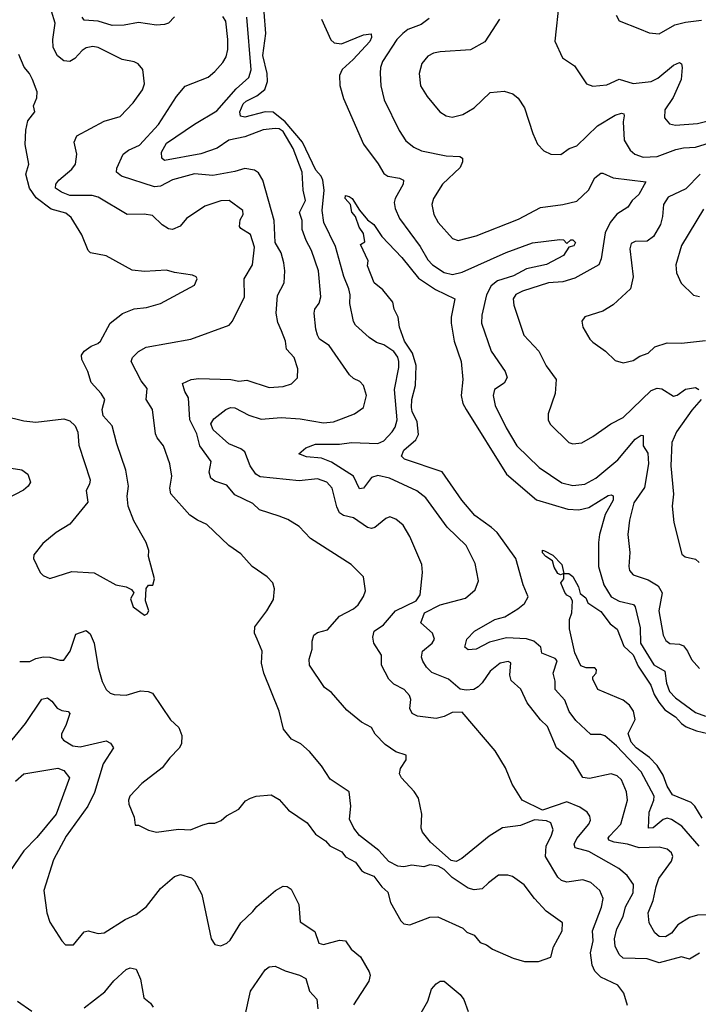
# Model space of a CAD drawing. Extents: x 1246230 to 1426786, y 660032 to 763141.
# Tile 256 of 256: x 1329145 to 1332519, y 732550 to 737443. Entities that reach past the tile are written whole.
import ezdxf

# ---------------------------------------------------------------- set-up
doc = ezdxf.new("R2010")
doc.units = 0

msp = doc.modelspace()

# ---------------------------------------------------------------- linework, layer by layer
at = {"layer": '0CON10XD'}
for points in [[(1331827.8, 737535), (1331805.9, 737335.9), (1331843.6, 737253.6), (1331903.2, 737213.2), (1331963.8, 737125), (1331995, 737112), (1332065, 737118.6), (1332125, 737146.9), (1332195, 737126), (1332285, 737136.6), (1332317.5, 737152.5), (1332395, 737217.3), (1332425, 737230), (1332435, 737223.3), (1332439.1, 737205), (1332433.8, 737145), (1332393.6, 737056.4), (1332353.3, 736995), (1332351.2, 736955), (1332375, 736926.2), (1332405, 736918.9), (1332515, 736927.5), (1332595, 736946.5)], [(1329950, 733845), (1329937.8, 733822.2), (1329891.2, 733775), (1329853.8, 733725), (1329752.9, 733647.1), (1329693.3, 733585), (1329685.6, 733565), (1329688.1, 733545), (1329715, 733480), (1329720, 733440), (1329735, 733440), (1329785, 733415.7), (1329825, 733405.8), (1329935, 733420.6), (1329995, 733417.5), (1330055, 733441.2), (1330085, 733450), (1330115, 733450), (1330146.1, 733463.9), (1330173.9, 733486.1), (1330235, 733518.8), (1330268.3, 733561.7), (1330292.5, 733575), (1330320, 733585), (1330395, 733590.8), (1330435, 733567.5), (1330482, 733515), (1330575, 733451.2), (1330615.8, 733395.8), (1330665, 733362), (1330687.6, 733337.6), (1330747.3, 733307.3), (1330765, 733283.3), (1330815, 733256.7), (1330844, 733215), (1330860, 733205), (1330905.9, 733185.9), (1330945, 733133.3), (1330975, 733106.7), (1330988, 733055), (1331040, 732965), (1331055, 732950), (1331085, 732945.6), (1331185, 732982.9), (1331224.5, 732984.5), (1331348.3, 732928.3), (1331367.7, 732907.7), (1331405, 732893.8), (1331435, 732857.5), (1331465.7, 732845.7), (1331495, 732824.2), (1331598.3, 732778.3), (1331655, 732762.5), (1331725, 732762), (1331785, 732783.3), (1331799.2, 732835), (1331841.4, 732915), (1331843.8, 732955), (1331763.3, 733013.3), (1331704.4, 733075), (1331653, 733143), (1331595, 733184.2), (1331572.3, 733192.3), (1331525, 733190.8), (1331476.4, 733153.6), (1331445, 733124), (1331405, 733118.8), (1331375, 733126.2), (1331295, 733180), (1331255, 733220), (1331225, 733237.1), (1331185, 733242.5), (1331155, 733232.5), (1331095, 733240.8), (1331055, 733232.5), (1331025, 733235.6), (1330980, 733260), (1330930.8, 733315), (1330835, 733388.6), (1330805.8, 733425), (1330785, 733470), (1330791.2, 733535), (1330782.5, 733605), (1330688.3, 733668.3), (1330645.4, 733735.4), (1330585.7, 733805.7), (1330543.3, 733845), (1330497.3, 733867.3), (1330457.3, 733917.3), (1330435, 734006.7), (1330358.6, 734195), (1330348.1, 734245), (1330350, 734305), (1330325, 734363.8), (1330313.3, 734395), (1330313.5, 734425), (1330373.8, 734505), (1330407.7, 734562.3), (1330412.5, 734615), (1330404.3, 734644.3), (1330375, 734674), (1330301.2, 734725), (1330245, 734788), (1330185, 734829.2), (1330075, 734934.2), (1330028.8, 734955), (1329991.2, 734981.2), (1329896, 735086), (1329891.2, 735115), (1329901.2, 735175), (1329891.9, 735235), (1329860.6, 735325), (1329828.1, 735365), (1329820, 735385), (1329805.8, 735505), (1329773.6, 735555), (1329779.3, 735609.3), (1329749, 735649), (1329698.6, 735745), (1329706, 735765), (1329735.5, 735794.5), (1329774.5, 735815.5), (1329996.7, 735855), (1330186, 735925), (1330202.9, 735945), (1330262.7, 736065), (1330261.5, 736155), (1330303.3, 736225), (1330312.6, 736312.6), (1330292.5, 736375), (1330244.7, 736404.7), (1330237.8, 736415), (1330241.1, 736448.9), (1330255.6, 736475), (1330253.8, 736495), (1330186.7, 736545), (1330145, 736543.1), (1330065, 736516.7), (1329974.8, 736455.2), (1329943.6, 736416.4), (1329905, 736400), (1329885, 736403.8), (1329852.8, 736422.7), (1329805, 736470.4), (1329763.6, 736476.4), (1329680, 736475), (1329535, 736561.2), (1329505, 736568.9), (1329395, 736570), (1329352.9, 736585), (1329323.5, 736605), (1329325.6, 736625), (1329339.5, 736645), (1329405, 736700.4), (1329422.7, 736725), (1329430, 736775), (1329416.7, 736835), (1329429.1, 736865), (1329565, 736938.1), (1329645, 736961.4), (1329709.8, 737030.2), (1329755.8, 737095), (1329765.6, 737125), (1329758, 737195), (1329734.3, 737224.3), (1329715, 737234.2), (1329655, 737244.4), (1329535, 737305.5), (1329509.3, 737309.3), (1329475, 737302.9), (1329455, 737289.5), (1329419.7, 737250.2), (1329394.2, 737235.8), (1329365, 737238), (1329332.8, 737262.8), (1329311.2, 737305), (1329309.2, 737345), (1329321.5, 737425), (1329303.2, 737485)], [(1329915, 737456.7), (1329885, 737425.5), (1329865, 737419.2), (1329825, 737415.3), (1329735, 737429.7), (1329665, 737416.2), (1329605, 737413.3), (1329535, 737434.8), (1329465, 737441.4), (1329455.7, 737455.7)], [(1332166.5, 732543.5), (1332148.2, 732605), (1332118.9, 732645), (1332035, 732685.4), (1332005.2, 732715.2), (1331990.9, 732745), (1331983.6, 732805), (1331995.9, 732865), (1331993.3, 732915), (1332037.9, 733032.1), (1332045.3, 733075), (1332030, 733115), (1331984.3, 733155.7), (1331945, 733168.6), (1331865, 733157.5), (1331839.2, 733165), (1331820.9, 733180.9), (1331759.1, 733285), (1331761.8, 733338.2), (1331787.5, 733385), (1331797.6, 733417.6), (1331785, 733452.5), (1331765, 733460.9), (1331705, 733466.4), (1331635, 733438.5), (1331545, 733426.7), (1331478.4, 733385), (1331343.6, 733275), (1331315, 733260.2), (1331291.1, 733265), (1331187.8, 733355), (1331147.1, 733405), (1331140.8, 733425), (1331144.3, 733495), (1331127.1, 733575), (1331107.1, 733607.1), (1331042.8, 733675), (1331033, 733695), (1331038.8, 733721.2), (1331066.6, 733765), (1331067.3, 733787.3), (1331015.3, 733805.3), (1330961.5, 733841.5), (1330912.4, 733892.4), (1330895, 733925.8), (1330845, 733952.5), (1330772, 734012), (1330695, 734099.2), (1330660, 734125), (1330585.8, 734235), (1330584.2, 734265), (1330599.5, 734315), (1330600, 734355), (1330608, 734385), (1330625, 734398.1), (1330675, 734410.8), (1330735, 734479.4), (1330805, 734515.6), (1330828.6, 734535), (1330855, 734576.2), (1330864.4, 734605), (1330854.2, 734675), (1330792.5, 734735), (1330590.8, 734865), (1330533.8, 734925), (1330478.9, 734958.9), (1330435, 734975.6), (1330337.1, 735007.1), (1330305, 735038.9), (1330215, 735080.9), (1330175, 735130.4), (1330115, 735149.5), (1330095.7, 735165), (1330086.7, 735195), (1330097.8, 735247.8), (1330040.7, 735325), (1330025.8, 735385), (1329991.4, 735455), (1329984.5, 735564.5), (1329966.2, 735595), (1329953.8, 735635), (1329997.5, 735655), (1330035, 735659.4), (1330195, 735654.4), (1330235, 735647.3), (1330275, 735651.5), (1330385, 735615.6), (1330455, 735620), (1330496.9, 735633.1), (1330526.6, 735663.4), (1330528.3, 735708.3), (1330510, 735765), (1330472.2, 735805), (1330467.1, 735845), (1330446, 735896), (1330428.1, 735938.1), (1330420.5, 735985), (1330427.1, 736072.9), (1330459.5, 736135), (1330463.3, 736195), (1330458.9, 736235), (1330444.6, 736285), (1330416.1, 736335), (1330409.6, 736445), (1330353.5, 736645), (1330331.7, 736681.7), (1330313.3, 736695), (1330265, 736703.3), (1330215, 736688.1), (1330105, 736668.9), (1330013.5, 736676.5), (1329905, 736646.9), (1329845, 736615.8), (1329815, 736612.4), (1329652, 736665), (1329626, 736685), (1329628.1, 736705), (1329660, 736775), (1329686.2, 736793.8), (1329741.1, 736818.9), (1329835, 736922.7), (1329925, 737062), (1329967.6, 737112.4), (1330082, 737158), (1330115.7, 737185), (1330155, 737230), (1330171.1, 737258.9), (1330179.3, 737295), (1330180.4, 737345), (1330169.5, 737435), (1330155, 737459.4)], [(1330184.4, 735334.4), (1330106.5, 735405), (1330095.6, 735435), (1330110.6, 735459.4), (1330170, 735505), (1330193.3, 735515), (1330215, 735513.8), (1330285, 735477.2), (1330345, 735458.4), (1330445, 735466.4), (1330539.2, 735459.2), (1330655, 735439.1), (1330705, 735444.7), (1330745, 735459.2), (1330810, 735485), (1330855, 735516.2), (1330868.6, 735575), (1330854, 735625), (1330836.2, 735645), (1330805, 735659.2), (1330785, 735677.5), (1330683.2, 735823.2), (1330635.5, 735855), (1330625.3, 735875.3), (1330616.7, 735905), (1330609.2, 735985), (1330612.5, 736005), (1330634.5, 736035), (1330642.1, 736065), (1330631.1, 736195), (1330596.2, 736296.2), (1330570, 736345), (1330550.1, 736400.1), (1330548.9, 736445), (1330536.4, 736485), (1330565.9, 736545), (1330554.3, 736595), (1330548.8, 736685), (1330505, 736802.1), (1330455, 736888.1), (1330435, 736900), (1330415, 736902.3), (1330355, 736895.8), (1330265, 736860.7), (1330185, 736843.7), (1330126.1, 736803.9), (1330045, 736776.5), (1329865, 736743.3), (1329851.2, 736755), (1329850, 736785), (1329875, 736830), (1330015, 736923.6), (1330125, 736989.2), (1330220.9, 737099.1), (1330283.8, 737155), (1330296.3, 737193.7), (1330274.2, 737455)], [(1332585, 732994.3), (1332515, 732993.4), (1332475, 732981.5), (1332417.5, 732945), (1332386.5, 732903.5), (1332355.8, 732885), (1332325, 732886.6), (1332303.2, 732905), (1332275.4, 732955), (1332270, 733005), (1332295.3, 733065), (1332308.8, 733135), (1332323.1, 733175), (1332358.9, 733225), (1332385, 733260.5), (1332392.5, 733285), (1332385, 733303.3), (1332365, 733320), (1332325, 733331.2), (1332225, 733327.3), (1332166.4, 733346.4), (1332100, 733355), (1332074.5, 733365), (1332070.4, 733375), (1332076.8, 733385), (1332133.8, 733445), (1332166.8, 733565), (1332162.3, 733605), (1332136.4, 733665), (1332115, 733685.5), (1332085, 733695.5), (1331977.4, 733672.6), (1331945, 733677.5), (1331898, 733755), (1331814.6, 733824.6), (1331769.7, 733929.7), (1331735, 733963.8), (1331667.7, 734047.7), (1331636.1, 734116.1), (1331589.3, 734159.3), (1331582, 734185), (1331586.9, 734246.9), (1331574.2, 734254.2), (1331534.2, 734245), (1331485, 734205.6), (1331445, 734147.2), (1331425, 734128.3), (1331402.9, 734115), (1331365, 734110.7), (1331335, 734116.1), (1331276.3, 734166.4), (1331195, 734198.2), (1331167.2, 734225), (1331148.8, 734255), (1331143.6, 734275), (1331148.2, 734305), (1331195.6, 734345), (1331206.7, 734365), (1331198.2, 734395), (1331140, 734445), (1331158.1, 734495), (1331235, 734534.8), (1331362.3, 734567.7), (1331409.8, 734610.2), (1331426.9, 734655), (1331409.8, 734739.8), (1331365, 734829.2), (1331270.6, 734920.6), (1331165, 735066.9), (1331119.2, 735100.8), (1330984.2, 735164.2), (1330925, 735178), (1330895, 735168.5), (1330855, 735115.4), (1330835, 735112.1), (1330804.4, 735174.4), (1330695, 735244), (1330645, 735264), (1330571.1, 735271.1), (1330532.5, 735285), (1330568, 735315), (1330615.8, 735334.2), (1330735, 735334.3), (1330795, 735342.5), (1330925, 735336.9), (1330955, 735350.8), (1330996.8, 735395), (1331011.5, 735418.5), (1331021.2, 735455), (1331008.8, 735605), (1331030.9, 735715), (1331030.6, 735745), (1331025.1, 735765.1), (1331005, 735793.4), (1330955, 735826.5), (1330919.4, 735839.4), (1330883.3, 735863.3), (1330815, 735924.2), (1330805, 735943.3), (1330787.1, 736032.9), (1330788.3, 736075), (1330781.9, 736105), (1330757.1, 736167.1), (1330715.3, 736315), (1330658, 736435), (1330649.7, 736495), (1330658.8, 736595), (1330652.6, 736645), (1330644.1, 736665), (1330618.1, 736695), (1330551.9, 736835), (1330465.5, 736935.6), (1330405, 736982.7), (1330365, 736985.6), (1330265, 736958.5), (1330243.2, 736963.2), (1330240, 736985), (1330256, 737025), (1330271.3, 737038.6), (1330324.6, 737065), (1330363.6, 737096.4), (1330377.5, 737135), (1330375.9, 737175.9), (1330354.5, 737265), (1330368.1, 737375), (1330361, 737481)], [(1330645.8, 737445), (1330692.6, 737342.6), (1330708.2, 737328.2), (1330745, 737322.2), (1330855, 737368.2), (1330892.5, 737372.5), (1330894, 737355), (1330885.3, 737335), (1330802.5, 737245), (1330749.2, 737195), (1330734.5, 737165), (1330736, 737116), (1330755, 737052), (1330855, 736824.2), (1330927.4, 736727.4), (1330955, 736678.6), (1330975, 736664.6), (1331033.3, 736655), (1331052.9, 736645), (1331050.9, 736625), (1331011.8, 736555), (1331007.7, 736535), (1331011.8, 736505), (1331033.9, 736455), (1331135.5, 736315.5), (1331175, 736249.1), (1331197.5, 736225), (1331255, 736186.2), (1331296.7, 736176.7), (1331345, 736188.1), (1331563.9, 736286.1), (1331695, 736334.6), (1331830.8, 736350.8), (1331848.6, 736348.6), (1331865, 736330), (1331885, 736348.6), (1331895, 736348.6), (1331907.8, 736335), (1331900.9, 736319.1), (1331875, 736312.5), (1331848.8, 736271.2), (1331765, 736226.8), (1331664.6, 736205.4), (1331600.3, 736169.7), (1331520, 736145), (1331489.8, 736120.2), (1331465.7, 736075), (1331443.3, 735975), (1331441.2, 735935), (1331488.9, 735795), (1331558.1, 735695), (1331569.4, 735665), (1331553.8, 735636.2), (1331505.8, 735605), (1331498.9, 735575), (1331508.9, 735525), (1331563.6, 735415), (1331617.5, 735325), (1331727.9, 735217.9), (1331840.9, 735140.9), (1331895, 735127.3), (1331955, 735134.6), (1332009.1, 735165), (1332118.2, 735255), (1332205, 735357.9), (1332235, 735378.6), (1332245, 735376.2), (1332245.4, 735325.4), (1332268, 735288), (1332271.1, 735235), (1332251.5, 735118.5), (1332198.7, 735041.3), (1332176.2, 734955), (1332168.5, 734885), (1332178.9, 734795), (1332173.3, 734725), (1332177.5, 734705), (1332194.6, 734684.6), (1332269.2, 734659.2), (1332319.2, 734629.1), (1332339.1, 734595), (1332322.1, 734505), (1332344.6, 734384.6), (1332357, 734357), (1332377.1, 734342.9), (1332425, 734340), (1332445, 734330.6), (1332465.3, 734305.3), (1332485, 734262.9), (1332525, 734219.4)], [(1331181.2, 737448.8), (1331141.4, 737418.6), (1331075, 737393.5), (1331050.8, 737375), (1331020, 737345), (1330948.8, 737235), (1330938.2, 737205), (1330936.9, 737176.9), (1330940, 737115), (1330957.5, 737045), (1331031.6, 736891.6), (1331065, 736841.4), (1331105, 736810), (1331142, 736792), (1331265, 736766.1), (1331333.1, 736763.1), (1331346.2, 736755), (1331346, 736736), (1331335, 736709.2), (1331246.9, 736625), (1331203.1, 736555), (1331194.4, 736525), (1331204.5, 736475), (1331226.4, 736435), (1331296.3, 736356.3), (1331324.3, 736345.7), (1331415, 736369.5), (1331625, 736451.5), (1331735, 736510), (1331846.2, 736523.8), (1331915, 736540.4), (1331973.3, 736595), (1332005, 736656.7), (1332035, 736680), (1332045, 736680.6), (1332095, 736657.3), (1332257.5, 736637.5), (1332223.6, 736575), (1332190.4, 736545), (1332168.1, 736511.9), (1332113.9, 736476.1), (1332080.9, 736435), (1332056.2, 736383.8), (1332035.8, 736254.2), (1332024.5, 736225), (1331905, 736157.9), (1331845, 736139.7), (1331775, 736134.6), (1331645, 736094.6), (1331612.4, 736077.6), (1331597.8, 736055), (1331602.2, 736025), (1331652.2, 735875), (1331725.6, 735795), (1331762.2, 735722.2), (1331811.9, 735655), (1331808.1, 735585), (1331772.5, 735485), (1331772, 735455), (1331782.1, 735432.1), (1331875, 735341.9), (1331895, 735334.5), (1331940.3, 735339.7), (1331995, 735370.8), (1332083.3, 735435), (1332145, 735466), (1332285, 735599.4), (1332315, 735612.5), (1332338.1, 735608.1), (1332395, 735571.5), (1332413.7, 735576.3), (1332455, 735607.3), (1332505, 735615.6), (1332522, 735605)], [(1331530, 737445), (1331457.6, 737332.4), (1331386.8, 737293.2), (1331235, 737283.3), (1331203.1, 737276.9), (1331175, 737261.4), (1331144.4, 737225), (1331131.9, 737175), (1331137.8, 737115), (1331170.8, 737060.8)], [(1332111.2, 737465), (1332125, 737437.5), (1332226.8, 737396.8), (1332275, 737378), (1332325, 737372.5), (1332402.8, 737417.2), (1332455, 737430.6), (1332535, 737441.1)], [(1329065, 735474.3), (1329165, 735450), (1329225, 735442.2), (1329365, 735459.4), (1329395, 735449.4), (1329421.5, 735425), (1329435, 735392.5), (1329439.3, 735329.3), (1329495.9, 735155.9), (1329492.5, 735135), (1329476.4, 735103.6), (1329483.2, 735045), (1329395, 734936), (1329326.7, 734895), (1329260.5, 734839.5), (1329216, 734784), (1329214, 734765), (1329246.2, 734695), (1329261.3, 734681.3), (1329295, 734666.2), (1329405, 734700), (1329515, 734694), (1329545, 734677.5), (1329622.5, 734635), (1329674.1, 734624.1), (1329701.7, 734611.7), (1329713.3, 734595), (1329696.7, 734565), (1329710, 734525), (1329765, 734483.3), (1329779.3, 734490.7), (1329786.7, 734505), (1329770, 734555), (1329773.9, 734616.1), (1329785, 734632.5), (1329806.4, 734633.6), (1329816, 734665), (1329786.2, 734775), (1329787.5, 734805), (1329774, 734845), (1329713.3, 734953.3), (1329684.3, 735025), (1329680, 735075), (1329685.6, 735125), (1329673.3, 735205), (1329628.2, 735335), (1329605, 735423.8), (1329560, 735475), (1329555.7, 735505), (1329568.5, 735555), (1329550.5, 735585), (1329500.4, 735640.4), (1329484.4, 735695), (1329454.4, 735755), (1329452.9, 735775), (1329465.8, 735795), (1329500.2, 735819.8), (1329534, 735834), (1329546.9, 735845), (1329595.7, 735935), (1329656.9, 735983.1), (1329714.6, 736005.4), (1329775, 736011.9), (1329845, 736033.1), (1330015, 736123.3), (1330027.5, 736155), (1330022.5, 736165), (1330005, 736173.8), (1329915, 736186), (1329875, 736198.6), (1329765, 736192.3), (1329705, 736198.8), (1329575, 736270), (1329497.5, 736285), (1329485, 736296.7), (1329453.8, 736373.8), (1329400.3, 736460.3), (1329375, 736481.6), (1329301.9, 736501.9), (1329227.7, 736557.7), (1329194.6, 736605), (1329175.5, 736674.5), (1329190.6, 736725), (1329173, 736823), (1329175.6, 736894.4), (1329185, 736940), (1329220, 736985), (1329214, 737015), (1329230, 737055), (1329232.5, 737085), (1329209.4, 737145), (1329194.3, 737175), (1329167.7, 737207.7), (1329140.4, 737270.4)], [(1331170.8, 737060.8), (1331234.6, 736984.6), (1331265, 736964.4), (1331295, 736958.1), (1331348.7, 736971.3), (1331405, 737004.2), (1331485, 737080.8), (1331553, 737087), (1331596.7, 737075), (1331623.7, 737053.7), (1331654.5, 737005), (1331696.8, 736876.8), (1331720, 736825), (1331751.5, 736791.5), (1331786.1, 736773.9), (1331835, 736773.3), (1331877.3, 736802.7), (1331915, 736816.9), (1332018.5, 736915), (1332105, 736968.8), (1332137.9, 736977.9), (1332148.8, 736975), (1332150.8, 736965), (1332146.2, 736935), (1332150.8, 736845), (1332180.8, 736795), (1332204.2, 736775), (1332245, 736759.6), (1332315, 736762.4), (1332407.3, 736797.3), (1332445, 736806.3), (1332505, 736809.7), (1332575, 736830.3)], [(1332527.7, 736675), (1332457.8, 736602.2), (1332369.6, 736560.4), (1332345.5, 736525), (1332340.9, 736465), (1332330.9, 736425), (1332296.5, 736365), (1332265, 736341.5), (1332205, 736341.4), (1332185, 736331.2), (1332178.1, 736305), (1332194.6, 736165), (1332181.1, 736105), (1332095, 736025.6), (1332045, 735994.4), (1331955, 735967.1), (1331939.2, 735945), (1331944.5, 735914.5), (1331980, 735855), (1331995, 735840.8), (1332057.5, 735795), (1332105, 735748.8), (1332145, 735738), (1332195, 735748.6), (1332228.6, 735771.4), (1332270, 735785), (1332302.7, 735817.3), (1332365, 735836.9), (1332435, 735835.5), (1332555, 735848.5)], [(1332522.5, 733335), (1332436.9, 733435), (1332385, 733468.8), (1332365, 733474.7), (1332345, 733468.9), (1332295, 733427.5), (1332270.8, 733425), (1332275.2, 733505), (1332298.4, 733565), (1332299.4, 733585), (1332234.7, 733705), (1332112.9, 733835), (1332055, 733883.4), (1332035, 733891.2), (1331985, 733890), (1331910, 733960), (1331876.8, 734005), (1331855, 734061.9), (1331808.1, 734115), (1331807.3, 734155), (1331797.3, 734195), (1331817.5, 734257.5), (1331808, 734268), (1331741.2, 734295), (1331735.6, 734325), (1331701.9, 734355), (1331664.1, 734365.9), (1331565, 734371), (1331480.7, 734349.3), (1331415, 734315.5), (1331375, 734312), (1331358.8, 734325), (1331367.8, 734365), (1331405.7, 734405), (1331508.1, 734461.9), (1331556.9, 734475), (1331622.2, 734515), (1331655, 734541.4), (1331672.9, 734575), (1331648.7, 734635), (1331612.2, 734765), (1331518.8, 734895), (1331491.2, 734918.8), (1331408.2, 734978.2), (1331342.9, 735055), (1331246.1, 735196.1), (1331058.9, 735258.9), (1331043.3, 735273.3), (1331055, 735302.9), (1331115.2, 735354.8), (1331128.2, 735381.8), (1331121.1, 735445), (1331095.9, 735495), (1331093.5, 735515), (1331094.4, 735555.6), (1331112.7, 735625), (1331116.8, 735725), (1331097.5, 735785), (1331058.9, 735845), (1331033.6, 735915), (1331026.7, 735965), (1331006.7, 736005), (1330999.6, 736039.6), (1330950.9, 736100.9), (1330907.5, 736135), (1330875, 736220), (1330877.5, 736245), (1330840, 736325), (1330861.7, 736338.3), (1330855, 736380), (1330832.7, 736412.7), (1330814.2, 736465), (1330796.1, 736486.1), (1330790, 736525), (1330762.9, 736555), (1330765, 736570), (1330783.8, 736565), (1330798.1, 736555), (1330835, 736495.7), (1330875, 736448), (1330905.4, 736425.4), (1330945.3, 736365.3), (1331045, 736260.8), (1331128.5, 736158.5), (1331212.3, 736102.3), (1331308, 736055), (1331290.4, 735965), (1331290.8, 735935), (1331306, 735846), (1331340, 735745), (1331347.9, 735655), (1331340.6, 735575), (1331348.2, 735535), (1331364.2, 735505.8), (1331565, 735184.6), (1331715, 735056.7), (1331871, 735011), (1331925, 735006.4), (1331975, 735018.2), (1332071.3, 735078.7), (1332085, 735081.5), (1332096.3, 735076.3), (1332096.2, 735055), (1332056.6, 734983.4), (1332027.8, 734885), (1332022.6, 734845), (1332023.6, 734725), (1332050, 734635), (1332085, 734575.3), (1332126.3, 734553.7), (1332196.2, 734536.2), (1332204.7, 734524.7), (1332230.7, 734420.7), (1332232.3, 734345), (1332297.1, 734237.1), (1332351.8, 734205), (1332360.9, 734145), (1332376.5, 734105), (1332405, 734073.5), (1332505, 733999.3), (1332555, 733981.5)], [(1332545, 736501.4), (1332435, 736321.2), (1332407.8, 736225), (1332410.6, 736185), (1332433.6, 736133.6), (1332495, 736074), (1332525, 736067.5)], [(1332532.9, 735555), (1332487.1, 735502.9), (1332410.5, 735395), (1332387.8, 735342.2), (1332383.1, 735225), (1332396.5, 735085), (1332389.4, 735025), (1332397.8, 734945), (1332437.3, 734787.3), (1332453.4, 734773.4), (1332505, 734762.5), (1332522.5, 734745)], [(1332525, 732804.4), (1332475, 732774.6), (1332435, 732785.6), (1332325, 732756.4), (1332265, 732775.5), (1332145, 732778.5), (1332125, 732796.7), (1332105, 732839.2), (1332103.1, 732875), (1332114.4, 732925.6), (1332145, 732986.4), (1332157.1, 733035), (1332195, 733104.2), (1332196.2, 733145), (1332165, 733189.4), (1332124.3, 733225), (1331975, 733308.8), (1331906.7, 733326.7), (1331902.5, 733345), (1331915, 733374.5), (1331974.4, 733445), (1331983.1, 733465), (1331980, 733485), (1331965.7, 733505), (1331929.7, 733529.7), (1331865, 733556.5), (1331745, 733514.4), (1331643.8, 733565), (1331593.6, 733643.6), (1331560, 733725), (1331508.9, 733808.9), (1331345, 734000.9), (1331295, 734000.7), (1331255, 733980), (1331215, 733969.6), (1331122.5, 733982.5), (1331096.2, 733995), (1331085, 734020), (1331090, 734065), (1331082.5, 734085), (1331056, 734115), (1331005, 734140.8), (1330980.9, 734165), (1330944.6, 734234.6), (1330943.2, 734285), (1330905.8, 734345), (1330900.8, 734375), (1330907.5, 734405), (1330953.9, 734436.1), (1331014.1, 734505.9), (1331116.9, 734555), (1331136.9, 734585), (1331147.1, 734695), (1331144.2, 734735.8), (1331085.3, 734875.3), (1331051.1, 734931.1), (1331015, 734960), (1330985, 734972.5), (1330965, 734964.2), (1330910.9, 734919.1), (1330895, 734914.5), (1330875, 734920), (1330805, 734968.2), (1330755, 734979.1), (1330735, 734992.9), (1330721.7, 735021.7), (1330697.9, 735115), (1330671.4, 735145), (1330625, 735161.1), (1330535, 735150.7), (1330340.9, 735170.9), (1330319.4, 735185), (1330291.5, 735225), (1330265, 735295.5), (1330245, 735310.4), (1330184.4, 735334.4)], [(1329102.5, 735215), (1329155.4, 735205.4), (1329185, 735184), (1329198.1, 735145), (1329187.5, 735125), (1329164.3, 735105), (1329085, 735062.9)], [(1332537.7, 733475), (1332501.1, 733535), (1332483.4, 733553.4), (1332390.6, 733590.6), (1332364.7, 733634.7), (1332345, 733687.8), (1332315, 733736.2), (1332276.3, 733776.3), (1332209.4, 733825), (1332185, 733853.2), (1332170.7, 733895), (1332204.8, 733965), (1332196.4, 734006.4), (1332176.5, 734036.5), (1332145, 734060.7), (1332020, 734115), (1331994.2, 734165), (1331995, 734177.5), (1332011.2, 734195), (1332012.3, 734212.3), (1332005, 734221.2), (1331962.3, 734222.3), (1331935, 734232.5), (1331905, 734296), (1331878, 734415), (1331878.3, 734461.7), (1331890, 734495), (1331893.3, 734555), (1331883.9, 734573.9), (1331865, 734583.3), (1331855.7, 734595.7), (1331836.2, 734645), (1331850, 734665), (1331850, 734690), (1331834, 734684), (1331820.7, 734690.7), (1331803, 734723), (1331794.4, 734754.4), (1331761.2, 734775), (1331745, 734793.8), (1331743.9, 734806.1), (1331755, 734803.8), (1331795, 734782.5), (1331840, 734735), (1331850, 734690), (1331875, 734691.1), (1331895.3, 734675.3), (1331923.1, 734625), (1331931.9, 734591.9), (1331960.5, 734570.5), (1331970, 734545), (1332035, 734501.2), (1332080, 734440), (1332115, 734413.3), (1332149.2, 734329.2), (1332195, 734286.7), (1332220.8, 734230.8), (1332282.8, 734135), (1332299.1, 734089.1), (1332322, 734052), (1332352.6, 734012.6), (1332405, 733978.1), (1332435.1, 733945.1), (1332459.2, 733929.2), (1332509.5, 733909.5), (1332595, 733889.7)], [(1329145, 734254), (1329195, 734254), (1329225, 734268.6), (1329263.2, 734276.8), (1329295, 734274.4), (1329345, 734259.4), (1329365, 734260.8), (1329395.4, 734305), (1329425, 734390), (1329475, 734407.1), (1329495, 734390.8), (1329515.3, 734345.3), (1329535, 734223.3), (1329555, 734153.3), (1329575, 734113.8), (1329595, 734096.2), (1329615, 734088.8), (1329675, 734086), (1329745, 734107.5), (1329784.2, 734104.2), (1329805, 734096.2), (1329895, 733963.8), (1329936, 733925), (1329951.1, 733885), (1329950, 733845)], [(1329070.9, 733819.1), (1329174.2, 733945), (1329255, 734066), (1329282.7, 734072.7), (1329305, 734056), (1329332, 734022), (1329355, 734010.5), (1329385.6, 734005.6), (1329394, 733995), (1329374.6, 733935), (1329353.6, 733893.6), (1329353.1, 733875), (1329363.1, 733863.1), (1329410, 733835), (1329445, 733829.1), (1329575, 733859.1), (1329597.4, 733847.4), (1329611.1, 733825), (1329560.5, 733745), (1329517.4, 733602.6), (1329484.7, 733535), (1329375.6, 733385), (1329312.5, 733267.5), (1329265.7, 733115), (1329280.8, 733005), (1329295, 732957.5), (1329354, 732865), (1329373.3, 732845), (1329412.5, 732845), (1329465, 732910), (1329485, 732914.2), (1329535, 732902.5), (1329565, 732904.2), (1329669.4, 732970.6), (1329725, 732995.7), (1329775, 733035.6), (1329845.3, 733124.7), (1329914, 733185), (1329945, 733195.7), (1329998.9, 733178.9), (1330015, 733164), (1330051.1, 733095), (1330097.5, 732875), (1330115, 732846.7), (1330145, 732841.2), (1330175, 732853.8), (1330191.7, 732868.3), (1330244.4, 732955), (1330305, 733010.8), (1330323.3, 733036.7), (1330417.1, 733115), (1330455, 733137.1)], [(1329125, 733659.2), (1329165, 733696), (1329334.1, 733724.1), (1329365, 733711.5), (1329392.9, 733675), (1329326, 733495), (1329230.5, 733379.5), (1329165, 733312.7), (1329068.8, 733171.2)], [(1330455, 733137.1), (1330475, 733136), (1330495, 733121.2), (1330532.2, 733045), (1330540.3, 732960.3), (1330611.7, 732911.7), (1330633, 732853), (1330655, 732847.1), (1330735, 732869.1), (1330765, 732865.7), (1330793.7, 732823.6), (1330840, 732785), (1330882, 732712), (1330887.8, 732695), (1330880.4, 732665), (1330805, 732547.5)], [(1329465, 732532.5), (1329568.5, 732611.5), (1329613.7, 732666.3), (1329675, 732722.7), (1329695, 732730.5), (1329724.3, 732724.3), (1329745.7, 732675), (1329762.3, 732582.3), (1329796.2, 732555), (1329808.6, 732535)], [(1330265, 732488), (1330292.1, 732615), (1330365, 732720.6), (1330385, 732735.5), (1330415, 732740), (1330465, 732716.5), (1330536.2, 732695), (1330567.6, 732677.6), (1330585.8, 732615), (1330622, 732575), (1330627.3, 732527.3)], [(1331115, 732461.4), (1331173.6, 732565), (1331193.3, 732625), (1331215, 732651.8), (1331235.5, 732665.5), (1331255, 732664.2), (1331335, 732598.9), (1331353.3, 732573.3), (1331374.6, 732514.6)], [(1329133.8, 732565), (1329205, 732515.7)]]:
    msp.add_lwpolyline(points, dxfattribs=at)

doc.saveas('drawing.dxf')
